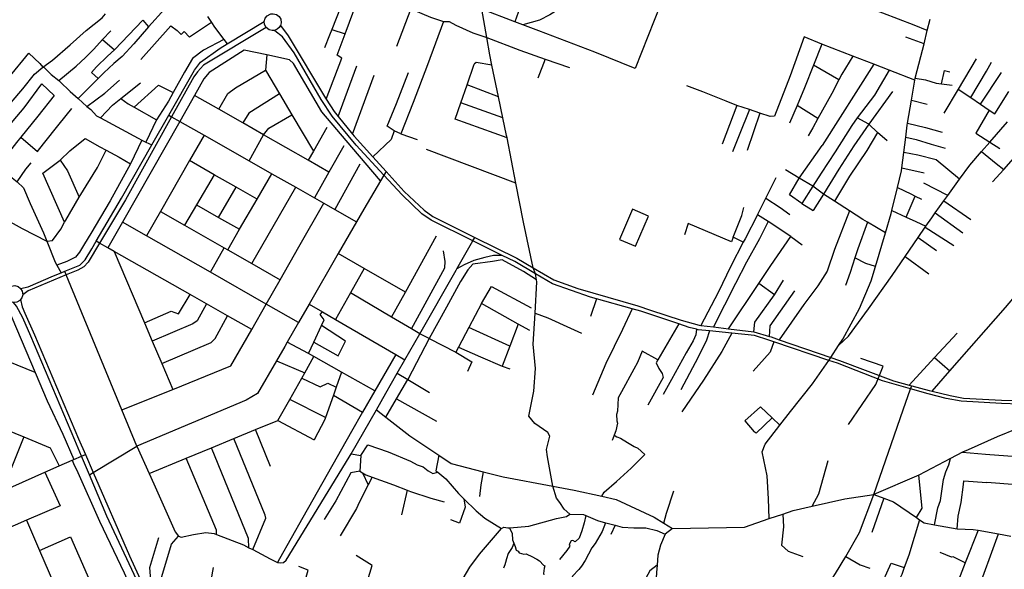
# Model space of a CAD drawing. Header units: millimetres. Extents: x 664923 to 767831, y 3118803 to 3207600.
# Tile 31 of 256: x 697222 to 699129, y 3151579 to 3152643. Entities that reach past the tile are written whole.
import ezdxf

# ---------------------------------------------------------------- set-up
doc = ezdxf.new("R2010")
doc.units = ezdxf.units.MM
for name, color, linetype in [('buildings', 5, 'Continuous'), ('roads_2', 2, 'Continuous'), ('roads_3', 3, 'Continuous')]:
    doc.layers.add(name, color=color, linetype=linetype)

msp = doc.modelspace()

# ---------------------------------------------------------------- linework, layer by layer
at = {"layer": 'buildings'}
msp.add_lwpolyline([(698408.65, 3152276.11), (698383.41, 3152217.55), (698414.55, 3152204.27), (698439.8, 3152262.84), (698408.65, 3152276.11)], close=True, dxfattribs=at)
at = {"layer": 'roads_2'}
for points in [[(697223.76, 3152122.52), (697238.02, 3152125.69), (697287.25, 3152147.17), (697302.19, 3152153.22), (697309.18, 3152156.06), (697338.21, 3152167.83), (697349.03, 3152178.08), (697361.67, 3152199.57), (697370.24, 3152214.16), (697419.27, 3152297.57), (697477.78, 3152400.52), (697510.47, 3152458.04), (697560.16, 3152545.48), (697572.28, 3152561.05), (697610.44, 3152587.81), (697623.78, 3152595.93), (697695.45, 3152639.52)], [(697699.4, 3152627.66), (697577.88, 3152554.83), (697566.25, 3152542.17), (697559.37, 3152532.67), (697516.08, 3152454.86), (697426.77, 3152294.34), (697376.73, 3152210.48), (697354.83, 3152173.78), (697345.9, 3152164.42), (697334.32, 3152158.42), (697312.07, 3152149.05), (697238.56, 3152118.06), (697227.72, 3152110.61)], [(697733.11, 3151592.14), (697738.16, 3151597.03), (697860.29, 3151796.35), (697863.89, 3151802.63), (697912.77, 3151887.91), (697931.26, 3151920.2), (697953.28, 3151958.73), (697967.91, 3151984.35), (697996.71, 3152034.75), (698067.06, 3152157.89), (698068.81, 3152160.93), (698099.79, 3152214.69), (698103.67, 3152221.41)], [(698156.47, 3152186.69), (698139.73, 3152186.59), (698122.81, 3152182.38), (698101.29, 3152176.55), (698082.54, 3152168.73), (698068.81, 3152160.93)], [(697227.72, 3152110.61), (697225.91, 3152104.26), (697223.72, 3152101.05), (697222.04, 3152099.4), (697216.27, 3152096.19), (697210.07, 3152095.47), (697204.65, 3152096.81), (697198.81, 3152101.11), (697195.5, 3152107.15), (697194.86, 3152113.01), (697196.79, 3152119.6), (697200.52, 3152124.22), (697206.26, 3152127.43), (697212.49, 3152128.16), (697218.79, 3152126.41), (697223.76, 3152122.52), (697226.85, 3152117.22), (697227.72, 3152110.61)], [(697538.95, 3151336.86), (697528.1, 3151352.81), (697521.04, 3151370.79), (697515.3, 3151389.3), (697509.41, 3151416.3), (697503.26, 3151436), (697468.67, 3151515.33), (697433.69, 3151589.6), (697390.87, 3151682.07), (697357.12, 3151761.78), (697341.74, 3151798.11), (697328.74, 3151828.82), (697243.33, 3152030.19), (697228.19, 3152066), (697215.79, 3152088.32), (697210.07, 3152095.47)], [(697223.72, 3152101.05), (697226.63, 3152087.14), (697232.15, 3152074.78), (697250.32, 3152032.72), (697335.98, 3151831.35), (697349.07, 3151801.34), (697364.4, 3151766.2), (697434.67, 3151605.08), (697458.87, 3151551.85), (697510.79, 3151437.59), (697520.54, 3151405.64), (697529.46, 3151380.91), (697540.4, 3151365.16), (697550.71, 3151356.8), (697556.61, 3151352.03)], [(697357.12, 3151761.78), (697364.4, 3151766.2), (697448.75, 3151817.47)], [(697448.75, 3151817.47), (697472.8, 3151764.46), (697481.9, 3151744.43), (697523.1, 3151651.39), (697529.24, 3151642.96), (697534.95, 3151641.01), (697558.36, 3151646.52), (697582.5, 3151650.52), (697598.67, 3151648.05), (697603.26, 3151646.3), (697655.07, 3151626.59), (697665.98, 3151620.91), (697673.2, 3151617.15), (697707.22, 3151599.45), (697721.42, 3151592.23), (697727.19, 3151591.28), (697733.11, 3151592.14)]]:
    msp.add_lwpolyline(points, dxfattribs=at)
at = {"layer": 'roads_3'}
for points in [[(698451.25, 3153028.83), (698409.22, 3152915.94), (698403.42, 3152900.38), (698366.53, 3152804.62), (698349.75, 3152761.06), (698337.33, 3152727.18), (698316, 3152722.07), (698310.63, 3152703.96), (698305.33, 3152692.58), (698285.85, 3152675.68), (698248.9, 3152652.48), (698228.76, 3152642.13), (698196.22, 3152633.22)], [(698554.54, 3152863.01), (698546.84, 3152843.94), (698536.11, 3152817.36), (698526.24, 3152792.92), (698520.98, 3152779.91), (698516.47, 3152768.72), (698510.89, 3152754.9), (698510.22, 3152753.24), (698501.03, 3152755.64), (698463.19, 3152672.22), (698413.66, 3152548.3), (698335.9, 3152580.28), (698227.52, 3152621.2), (698196.22, 3152633.22), (698180.96, 3152639.08), (698117.08, 3152663.6)], [(698090.99, 3152792.43), (698165.34, 3152763.17), (698184.49, 3152755.82), (698217.97, 3152742.94), (698187.31, 3152656.94), (698180.96, 3152639.08)], [(697877.16, 3152748.6), (697860.26, 3152709.81), (697826.23, 3152623.74), (697822, 3152613.06), (697811.97, 3152588.33)], [(697815.45, 3152489.16), (697845.76, 3152568.71), (697836.87, 3152574.46), (697852.08, 3152615.29), (697884.1, 3152701.25), (697897.77, 3152736.08)], [(697546.7, 3152709.54), (697521.7, 3152684.68), (697502.99, 3152663.67), (697471.56, 3152629.28), (697443.19, 3152596.38), (697420.32, 3152571.61), (697403.96, 3152558.04), (697384.69, 3152540.22), (697373.73, 3152529.19), (697335.24, 3152490.48)], [(697860.26, 3152709.81), (697884.1, 3152701.25), (697924.26, 3152686.8), (697962.01, 3152671.06), (697979.42, 3152663.79), (698017.27, 3152647.99), (698042.8, 3152639.68), (698053.96, 3152639.39), (698066.43, 3152632.52), (698099.21, 3152617.25), (698126.51, 3152608.2), (698190.53, 3152583.82), (698239.46, 3152566.67), (698286.61, 3152550.15)], [(697979.42, 3152663.79), (697951.73, 3152591.04)], [(698287.67, 3151685.73), (698276.52, 3151695.23), (698268.29, 3151708.12), (698261.32, 3151717.06), (698254.44, 3151740.12), (698244.33, 3151796.95), (698242.45, 3151811.12), (698248.42, 3151836.9), (698244.82, 3151844.13), (698219.63, 3151861.19), (698208.23, 3151875.37), (698217.67, 3151923.61), (698220.82, 3151967.75), (698216.41, 3152014.55), (698220.04, 3152074.82), (698223.69, 3152135.7), (698223.03, 3152139.31), (698220.9, 3152151.13), (698216.59, 3152162.87), (698197.93, 3152250.9), (698182.99, 3152326.77), (698165.79, 3152414.1), (698164.81, 3152419.02), (698157.45, 3152452.88), (698148.98, 3152493.82), (698136.31, 3152554.98), (698132.15, 3152575.04), (698126.51, 3152608.2), (698117.08, 3152663.6)], [(698979.6, 3152621.74), (698953.99, 3152632.13), (698893.74, 3152655.51), (698861.13, 3152668.07), (698844.17, 3152675.07)], [(697107.79, 3152365.6), (697163.2, 3152434.06), (697227.79, 3152509.02), (697250.66, 3152537.76), (697266.74, 3152551.22), (697285.52, 3152564.43), (697319.53, 3152594.1), (697350.76, 3152621.8), (697381.34, 3152646.7), (697388.19, 3152654.52)], [(697585.5, 3152649.08), (697593.15, 3152637.66), (697599.26, 3152628.53), (697617.06, 3152604.86), (697623.78, 3152595.93)], [(697728.2, 3152637.12), (697726.97, 3152632), (697726.4, 3152630.8), (697724.21, 3152627.6), (697720.69, 3152624.58), (697716.79, 3152622.76), (697714.97, 3152622.3), (697710.61, 3152622.04), (697705.22, 3152623.38), (697699.4, 3152627.66), (697696.09, 3152633.68), (697695.45, 3152639.52), (697697.38, 3152646.08), (697701.09, 3152650.69), (697706.81, 3152653.89), (697708.26, 3152654.28), (697713.02, 3152654.63), (697719.31, 3152652.88), (697724.26, 3152649.01), (697727.34, 3152643.72), (697728.2, 3152637.12)], [(698673.72, 3151677.09), (698672.16, 3151715.52), (698669.81, 3151759.84), (698659.92, 3151806.51), (698665.37, 3151821.31), (698694.22, 3151857.96), (698715.02, 3151884.37), (698757.33, 3151937.81), (698789.01, 3151983.42), (698792.82, 3151989.23), (698807.96, 3152012.28), (698816.01, 3152024.54), (698848.63, 3152083.63), (698871.26, 3152137.54), (698879.41, 3152165.37), (698898.42, 3152230.29), (698909.41, 3152267.81), (698910.88, 3152273.73), (698921.97, 3152318.34), (698929.88, 3152350.11), (698930.64, 3152356.2), (698934.38, 3152386.14), (698938.04, 3152415.4), (698940.98, 3152438.95), (698941.6, 3152442.68), (698949.03, 3152487.4), (698955.48, 3152526.17), (698956.36, 3152529.52), (698967.44, 3152571.67), (698973.48, 3152596.54), (698979.6, 3152621.74), (698984.97, 3152643.88)], [(697382.36, 3152604.37), (697405.51, 3152584.53), (697460.27, 3152642.32), (697471.56, 3152629.28)], [(697456.3, 3152566.03), (697514.94, 3152630.79), (697526.81, 3152622.28), (697534.74, 3152614.55)], [(697593.15, 3152637.66), (697550.91, 3152609.13), (697540.57, 3152620.05), (697534.74, 3152614.55)], [(697726.97, 3152632), (697741.65, 3152611.91), (697814.17, 3152491.09), (697815.45, 3152489.16), (697831.2, 3152465.24), (697838.99, 3152455.6), (697866.76, 3152421.28), (697869.94, 3152417.34), (697906.15, 3152377.37), (697931.55, 3152349.33), (697966.56, 3152310.67), (698005.3, 3152274.38), (698021.91, 3152261.69), (698103.67, 3152221.41), (698184.67, 3152181.49), (698216.59, 3152162.87), (698256.7, 3152139.47), (698302.81, 3152122.76), (698418.97, 3152088.95), (698443.41, 3152080.97), (698503.2, 3152061.47), (698537.74, 3152051.64), (698541.01, 3152051.24), (698565.51, 3152048.21), (698594.55, 3152044.63), (698643.92, 3152038.54), (698673.98, 3152029.88), (698677.34, 3152028.9), (698693, 3152023.53), (698792.82, 3151989.23), (698809.8, 3151983.39), (698914.01, 3151943.88), (698944.43, 3151935.76), (698949.42, 3151934.42), (698983.27, 3151925.39), (698989.13, 3151923.92), (699023.76, 3151915.26), (699049.92, 3151910.6), (699123.68, 3151906.73), (699166.89, 3151905.42)], [(698042.8, 3152639.68), (698011.77, 3152555.66), (697983.79, 3152482.93), (697960.37, 3152422.08), (697991.88, 3152411.27)], [(697297.72, 3152525.25), (697331.3, 3152553.11), (697349.11, 3152569.67), (697365.42, 3152586.21), (697382.36, 3152604.37), (697398.46, 3152621.62)], [(697617.06, 3152604.86), (697578.07, 3152584.13), (697556.28, 3152567.91), (697540.97, 3152541.34), (697518.94, 3152501.74), (697509.86, 3152485.42), (697487.01, 3152448.97), (697466.28, 3152406.13)], [(699226.1, 3151896.21), (699123.4, 3151900.05), (699045.07, 3151904.82), (699016.54, 3151909.44), (698981.61, 3151918.87), (698947.36, 3151928.59), (698892.66, 3151944.11), (698805.75, 3151977.82), (698789.01, 3151983.42), (698682.62, 3152019.07), (698673.01, 3152022.29), (698644.81, 3152031.44), (698601.09, 3152036.02), (698557.95, 3152040.54), (698536.12, 3152042.84), (698532.4, 3152043.79), (698518.29, 3152047.4), (698498.44, 3152054.04), (698424.87, 3152078.63), (698408.4, 3152083.27), (698338.82, 3152102.9), (698327.6, 3152106.07), (698253.87, 3152131.76), (698220.9, 3152151.13), (698181.04, 3152174.56), (698156.47, 3152186.69), (698099.79, 3152214.69), (698018.67, 3152254.76), (698000.88, 3152267.03), (697962.52, 3152303.93), (697927.3, 3152342.12), (697873.78, 3152400.11), (697827.19, 3152456.53), (697805.92, 3152488.19), (697753.24, 3152578.98), (697730.67, 3152609.53), (697716.02, 3152621.45), (697714.97, 3152622.3)], [(697826.23, 3152623.74), (697852.08, 3152615.29)], [(698775.6, 3152595.43), (698741.33, 3152609.54), (698714.13, 3152534.41), (698683.61, 3152456.37), (698675.6, 3152455.72), (698655.54, 3152462.28), (698635.1, 3152468.97), (698610.52, 3152477.03), (698582.27, 3152402.12)], [(698973.48, 3152596.54), (698938.17, 3152609.14)], [(698955.48, 3152526.17), (698905.99, 3152545.22), (698875.94, 3152556.8), (698835.2, 3152572.48), (698775.6, 3152595.43), (698759.16, 3152554.81), (698741.59, 3152511.38), (698727.39, 3152477.13), (698712.99, 3152442.4)], [(697093.26, 3152400.52), (697120.46, 3152434.4), (697160.75, 3152483.86), (697201.55, 3152531.6), (697239.41, 3152578.31), (697260.79, 3152557.97), (697266.74, 3152551.22), (697269.1, 3152550.47), (697282.89, 3152536.94)], [(697405.51, 3152584.53), (697392.27, 3152572.54), (697370.91, 3152551.62), (697360.94, 3152540.47), (697373.73, 3152529.19)], [(697700.33, 3152574.67), (697656.86, 3152583.69), (697588.59, 3152541.05), (697578.68, 3152528.42), (697560.69, 3152496.53), (697532.08, 3152445.8)], [(697700.33, 3152574.67), (697698.12, 3152545.41), (697725.25, 3152499.38), (697749.05, 3152459.02), (697790.76, 3152388.29)], [(697920.88, 3152331.21), (697864.92, 3152396.15), (697807.3, 3152464.84), (697752.36, 3152558.15), (697744.34, 3152565.52), (697700.33, 3152574.67)], [(698239.46, 3152566.67), (698225.22, 3152529.71)], [(698835.2, 3152572.48), (698814.21, 3152537.43), (698808.54, 3152526.65), (698794.65, 3152500.27), (698767.94, 3152451.59), (698757.99, 3152433.47), (698748.66, 3152418.37)], [(699074.39, 3152567.03), (699039.65, 3152508.5), (699063.89, 3152492.15), (699082.78, 3152479.39), (699099.74, 3152467.93), (699110.35, 3152460.76), (699137.58, 3152503.98)], [(697838.99, 3152455.6), (697874.74, 3152553.37)], [(698165.79, 3152414.1), (698065.37, 3152450.52), (698076.25, 3152481.89), (698088.37, 3152516.82), (698102.19, 3152556.68)], [(698136.31, 3152554.98), (698105.9, 3152560.03), (698102.19, 3152556.68)], [(698808.54, 3152526.65), (698759.16, 3152554.81)], [(698875.94, 3152556.8), (698775.76, 3152399.71)], [(699063.89, 3152492.15), (699094.46, 3152543.16), (699103.74, 3152560.83)], [(697282.89, 3152536.94), (697297.72, 3152525.25), (697299.76, 3152523.64), (697319.91, 3152503.77), (697335.24, 3152490.48), (697351.85, 3152475.24), (697359.62, 3152468.96), (697370.48, 3152456.82), (697378.2, 3152452.68), (697451.45, 3152413.34), (697458.77, 3152409.78), (697466.28, 3152406.13), (697477.78, 3152400.52)], [(697607.74, 3152469.65), (697625.26, 3152500.31), (697639.67, 3152511.14), (697698.12, 3152545.41)], [(697866.76, 3152421.28), (697908.5, 3152535.76)], [(697960.37, 3152422.08), (697947.21, 3152427.52), (697933.76, 3152436.75), (697951.78, 3152480.51), (697974.98, 3152540.65)], [(698905.99, 3152545.22), (698877.15, 3152497.11), (698843.59, 3152453.28), (698833.36, 3152438.17), (698801.35, 3152386.9), (698774.09, 3152346), (698757.81, 3152320.53), (698736.51, 3152287.17), (698712.93, 3152304.03), (698731.78, 3152336), (698775.76, 3152399.71)], [(698956.36, 3152529.52), (698976.51, 3152526.66), (698996.57, 3152520.08), (699007.41, 3152518.68), (699027.75, 3152516.05)], [(699007.41, 3152518.68), (699013.18, 3152544.59), (699023.1, 3152542.2)], [(699082.78, 3152479.39), (699123.24, 3152540.56)], [(697121.28, 3152332.93), (697148.19, 3152370.25), (697191.82, 3152426.66), (697230.44, 3152472.4), (697264.82, 3152519.05)], [(697264.82, 3152519.05), (697288.9, 3152496.15), (697257.35, 3152456.07), (697224.04, 3152415.44), (697215.65, 3152405.2), (697178.8, 3152358.98), (697168.47, 3152346.05), (697133.69, 3152302.79)], [(697351.85, 3152475.24), (697386.63, 3152500.54), (697415.1, 3152525.94)], [(697378.2, 3152452.68), (697401.56, 3152477.42), (697417.94, 3152490.51), (697455.57, 3152520.96)], [(697443.72, 3152473.39), (697490.71, 3152516.48), (697518.94, 3152501.74)], [(698148.98, 3152493.82), (698088.37, 3152516.82)], [(698610.52, 3152477.03), (698590.19, 3152485.11), (698545.1, 3152503.02), (698513.84, 3152515.24)], [(697417.94, 3152490.51), (697431.73, 3152480.14), (697443.72, 3152473.39), (697487.01, 3152448.97)], [(697820.84, 3152347.96), (697780.86, 3152370.8), (697694.04, 3152420.38), (697654.01, 3152443.24), (697607.74, 3152469.65), (697560.69, 3152496.53)], [(697725.25, 3152499.38), (697665.71, 3152462.23), (697654.01, 3152443.24)], [(698912.07, 3152504.16), (698866.48, 3152440.57), (698837.16, 3152398.74), (698808.63, 3152353.64), (698778.79, 3152305.43), (698758.74, 3152273.65)], [(699039.65, 3152508.5), (699011.94, 3152461.77)], [(697224.04, 3152415.44), (697256.23, 3152387.95), (697267.88, 3152402.68), (697298.44, 3152440.89), (697323.19, 3152471.36)], [(698157.45, 3152452.88), (698076.25, 3152481.89)], [(698767.94, 3152451.59), (698727.39, 3152477.13)], [(698949.03, 3152487.4), (698979.11, 3152479.65)], [(697510.47, 3152458.04), (697516.08, 3152454.86), (697532.08, 3152445.8), (697579.09, 3152419.18), (697666.52, 3152369.66), (697710.54, 3152344.73), (697756.65, 3152318.63), (697792.84, 3152298.13), (697810.84, 3152287.93), (697832.43, 3152275.7), (697874.47, 3152251.9)], [(697666.52, 3152369.66), (697694.04, 3152420.38), (697704.48, 3152433.01), (697749.05, 3152459.02)], [(698635.1, 3152468.97), (698615.38, 3152419.17), (698602.49, 3152386.99)], [(698655.54, 3152462.28), (698630.62, 3152390.06)], [(698901.7, 3152408.21), (698883.55, 3152424.89), (698866.48, 3152440.57), (698843.59, 3152453.28)], [(699099.74, 3152467.93), (699073.69, 3152423.51), (699100.58, 3152405.89), (699120.21, 3152393.43)], [(697532.08, 3152445.8), (697420.79, 3152251.09), (697392.47, 3152201.55)], [(697816.85, 3152434.39), (697790.76, 3152388.29), (697780.86, 3152370.8)], [(698807.96, 3152012.28), (698827.39, 3152030.11), (698865.66, 3152083.2), (698911.7, 3152147.64), (698936.87, 3152184.48), (698962, 3152221.27), (698975.78, 3152241.43), (698976.97, 3152243.17), (698988.24, 3152259.67), (698995.17, 3152269.27), (699011.7, 3152292.16), (699019.41, 3152302.84), (699042.21, 3152334.42), (699061.85, 3152361.62), (699084.98, 3152388.06), (699100.58, 3152405.89), (699135.23, 3152445.52)], [(698941.6, 3152442.68), (698976.14, 3152434.37), (699008.64, 3152425.26)], [(697579.09, 3152419.18), (697550.98, 3152370.16), (697494.63, 3152271.91), (697467.46, 3152224.53)], [(697947.21, 3152427.52), (697941.08, 3152411.12), (697906.15, 3152377.37)], [(698883.55, 3152424.89), (698862.3, 3152389.43), (698828.9, 3152339.88), (698799.86, 3152291.85)], [(698938.04, 3152415.4), (698958.37, 3152411.28), (698987.27, 3152401.93), (699014.13, 3152394.2)], [(697458.77, 3152409.78), (697436.41, 3152363.66), (697397.24, 3152292.03), (697359.66, 3152229.31), (697347.64, 3152209.27), (697337.74, 3152192.73), (697330.22, 3152183.24), (697313.5, 3152174.94), (697293.87, 3152167.86)], [(697300.6, 3152371.24), (697319.18, 3152389.15), (697348.75, 3152413.06), (697377.25, 3152397.02), (697389.64, 3152390.4)], [(697849.37, 3152398.75), (697820.84, 3152347.96), (697792.84, 3152298.13)], [(699084.98, 3152388.06), (699112.99, 3152364.72), (699128, 3152353.29), (699165.88, 3152396.36)], [(697144.36, 3152276.88), (697166.25, 3152271.58), (697185.73, 3152261.31), (697226.73, 3152238.59), (697274.59, 3152214.47), (697285.32, 3152215.67), (697301.31, 3152237.38), (697308.96, 3152250.9), (697311.17, 3152254.79), (697337.17, 3152299.58), (697372.36, 3152356.84), (697389.64, 3152390.4), (697414.64, 3152376.84), (697436.41, 3152363.66)], [(698182.99, 3152326.77), (698009.63, 3152391.47)], [(699042.21, 3152334.42), (698996.78, 3152372), (698961.49, 3152381.04), (698934.38, 3152386.14)], [(697178.8, 3152358.98), (697197.72, 3152344.3), (697217.29, 3152328.86), (697229.13, 3152317.72), (697242.51, 3152287.4), (697268.23, 3152230.66), (697274.59, 3152214.47), (697290.73, 3152173.39), (697293.87, 3152167.86), (697302.19, 3152153.22)], [(697217.29, 3152328.86), (697234.08, 3152353.36), (697243.88, 3152365.61)], [(697308.96, 3152250.9), (697266.84, 3152346.05), (697300.6, 3152371.24), (697314.31, 3152350.53), (697337.17, 3152299.58)], [(697681.76, 3152295.34), (697641.05, 3152318.63), (697598.68, 3152342.87), (697550.98, 3152370.16)], [(697880.98, 3152363.24), (697832.43, 3152275.7)], [(697931.55, 3152349.33), (697927.3, 3152342.12), (697920.88, 3152331.21), (697888.55, 3152276.33), (697874.47, 3152251.9), (697838.85, 3152190.09), (697782.62, 3152092.54), (697762.06, 3152056.85), (697740.05, 3152018.66), (697735.14, 3152010.15), (697719.06, 3151982.33), (697682.62, 3151919.29), (697660.27, 3151906.5), (697448.75, 3151817.47)], [(697598.68, 3152342.87), (697564.28, 3152284.65), (697541.06, 3152245.36)], [(697624.76, 3152197.5), (697647.86, 3152237.16), (697681.76, 3152295.34), (697710.54, 3152344.73)], [(698898.42, 3152230.29), (698863.96, 3152250.94), (698854.69, 3152256.5), (698829.22, 3152272.92), (698799.86, 3152291.85), (698778.79, 3152305.43), (698757.81, 3152320.53), (698731.78, 3152336), (698704.74, 3152352.08)], [(698930.64, 3152356.2), (698973.38, 3152346.53)], [(699128, 3152353.29), (699106.09, 3152328.79)], [(698715.23, 3152223.58), (698671.21, 3152252.1), (698650.97, 3152265.22), (698667.11, 3152297.24), (698687.28, 3152337.27)], [(699019.41, 3152302.84), (698972.73, 3152326.43)], [(697607.08, 3152260.33), (697641.05, 3152318.63)], [(697671.19, 3152170.95), (697756.65, 3152318.63)], [(698921.97, 3152318.34), (698948.02, 3152305.6), (698956.22, 3152301.62), (698968.69, 3152295.58)], [(698938.49, 3152261), (698956.22, 3152301.62)], [(697419.66, 3151888.02), (697518.37, 3151926.99), (697630.69, 3151972.75), (697671.55, 3152043.28), (697699.5, 3152092.45), (697726.23, 3152139.48), (697762.56, 3152203.41), (697810.84, 3152287.93)], [(697564.28, 3152284.65), (697607.08, 3152260.33), (697647.86, 3152237.16)], [(698667.11, 3152297.24), (698694.9, 3152279.46), (698713.16, 3152265.84)], [(698736.51, 3152287.17), (698758.74, 3152273.65)], [(699011.7, 3152292.16), (699063.9, 3152256.42)], [(697494.63, 3152271.91), (697541.06, 3152245.36), (697618.04, 3152201.34), (697624.76, 3152197.5), (697671.19, 3152170.95), (697726.23, 3152139.48)], [(698650.97, 3152265.22), (698626.97, 3152219.06), (698623.34, 3152212.11), (698599.31, 3152166.15), (698574.92, 3152114.94), (698541.01, 3152051.24)], [(698603.79, 3152221.7), (698620.53, 3152264.13), (698624.66, 3152279.64)], [(698829.22, 3152272.92), (698799.65, 3152198.18), (698786.08, 3152156.07), (698767.88, 3152128.08), (698740.67, 3152091.93), (698693, 3152023.53)], [(698910.88, 3152273.73), (698938.49, 3152261), (698957.57, 3152252.2), (698976.97, 3152243.17)], [(698995.17, 3152269.27), (699048.59, 3152230.3)], [(697762.06, 3152056.85), (697699.5, 3152092.45), (697591.13, 3152154.13), (697467.46, 3152224.53), (697420.79, 3152251.09)], [(698623.34, 3152212.11), (698603.79, 3152221.7), (698600.58, 3152212.89), (698516.87, 3152248.56), (698509.49, 3152226.55)], [(698671.21, 3152252.1), (698654.56, 3152218.86), (698629.26, 3152173.44), (698607.95, 3152132.4), (698565.51, 3152048.21)], [(698863.96, 3152250.94), (698845.43, 3152199.6), (698839.63, 3152182.12), (698830.16, 3152153.5), (698821.53, 3152128.12)], [(697942.08, 3152067.16), (697968.86, 3152115.46), (698029.25, 3152224.36)], [(698594.55, 3152044.63), (698653.47, 3152132.36), (698676.94, 3152167.31), (698715.23, 3152223.58), (698737.25, 3152206.95)], [(698975.78, 3152241.43), (699031.26, 3152205.6)], [(697671.55, 3152043.28), (697624.62, 3152069.89), (697583.63, 3152093.14), (697552.38, 3152110.86), (697405.08, 3152194.4), (697392.47, 3152201.55), (697376.73, 3152210.48), (697370.24, 3152214.16)], [(698962, 3152221.27), (698997.8, 3152196.25)], [(697405.08, 3152194.4), (697463.65, 3152056.16), (697478.69, 3152020.67), (697497.05, 3151977.29), (697518.37, 3151926.99)], [(697591.13, 3152154.13), (697618.04, 3152201.34)], [(697968.86, 3152115.46), (697888.86, 3152161.38), (697838.85, 3152190.09)], [(697980.7, 3152044.25), (698045.56, 3152162.89), (698045.93, 3152175.2), (698042.69, 3152195.73)], [(698223.03, 3152139.31), (698197.81, 3152155.21), (698156.48, 3152178.05), (698137.66, 3152175.01), (698099.77, 3152169.4), (698089.94, 3152159.06), (698075.77, 3152135.96), (698048.4, 3152086.62), (698014.85, 3152025.88), (697973.58, 3151946.14)], [(698879.41, 3152165.37), (698860.41, 3152170.75), (698839.63, 3152182.12)], [(698936.87, 3152184.48), (698982.95, 3152150.7)], [(698989.13, 3151923.92), (699023.35, 3151962.97), (699131.22, 3152086.05), (699208.92, 3152177.21)], [(697448.75, 3151817.47), (697419.66, 3151888.02), (697312.07, 3152149.05), (697309.18, 3152156.06)], [(697888.86, 3152161.38), (697862.47, 3152114.4), (697833.67, 3152062.72)], [(698643.92, 3152038.54), (698645.78, 3152057.72), (698683.88, 3152110.27), (698653.47, 3152132.36)], [(698683.88, 3152110.27), (698701.38, 3152138.81)], [(697463.65, 3152056.16), (697515.12, 3152079.05), (697529.39, 3152073.65), (697552.38, 3152110.86)], [(698014.85, 3152025.88), (697996.71, 3152034.75), (697980.7, 3152044.25), (697942.08, 3152067.16), (697862.47, 3152114.4)], [(698210.09, 3152041.08), (698187.18, 3152053.85), (698116.11, 3152093.46), (698135.94, 3152126.2), (698212.36, 3152085.17)], [(698673.98, 3152029.88), (698675.21, 3152050.07), (698723, 3152118.1)], [(697198.81, 3152101.11), (697196.85, 3152089.2), (697206.71, 3152066.34), (697251.97, 3151959.88), (697275.1, 3151905.45), (697305.7, 3151840.91), (697327.07, 3151791.65)], [(697583.63, 3152093.14), (697565.58, 3152059.98), (697556.93, 3152054.03), (697478.69, 3152020.67)], [(697782.62, 3152092.54), (697808.56, 3152077.39), (697833.67, 3152062.72), (697950.28, 3151994.65), (697967.91, 3151984.35)], [(698116.11, 3152093.46), (698091.55, 3152047), (698071.57, 3152009.18), (698066.43, 3151999.44), (698097.67, 3151980.74), (698088.89, 3151962.04)], [(698338.82, 3152102.9), (698327.55, 3152068.34)], [(697781.1, 3151996.89), (697791.41, 3152019.02), (697806.31, 3152051.02), (697811.42, 3152062), (697804.15, 3152072.01), (697808.56, 3152077.39)], [(698220.04, 3152074.82), (698244.74, 3152066.1), (698288.52, 3152045.8), (698309.84, 3152036.2)], [(698408.4, 3152083.27), (698389.64, 3152043.4), (698356.87, 3151977.23), (698331.05, 3151916.38)], [(697497.05, 3151977.29), (697593.06, 3152017.93), (697600.48, 3152025.91), (697624.62, 3152069.89)], [(698187.18, 3152053.85), (698171, 3152011.28), (698156.19, 3151972.32)], [(698498.44, 3152054.04), (698457.7, 3151984.32), (698454.26, 3151978.46), (698459.59, 3151967.98), (698466.51, 3151958.18), (698468.28, 3151950.34), (698438.26, 3151896.65)], [(697251.97, 3151959.88), (697160.7, 3151996.92), (697143.93, 3152040.03)], [(697791.41, 3152019.02), (697838.51, 3151992.17), (697852.84, 3152020.96), (697806.31, 3152051.02)], [(698171, 3152011.28), (698091.55, 3152047)], [(698532.4, 3152043.79), (698531.36, 3152033.09), (698526.42, 3152021), (698512.97, 3151998.38), (698484.26, 3151946.22), (698468.01, 3151917.62)], [(698557.95, 3152040.54), (698551.95, 3152022.66), (698535.78, 3151989.74), (698502.6, 3151926.31)], [(698601.09, 3152036.02), (698581.71, 3152000.87), (698545.98, 3151945.23), (698504.56, 3151884.05)], [(698944.43, 3151935.76), (698993.92, 3151988.96), (699037.78, 3152036.1)], [(697909.66, 3151924.34), (697845.37, 3151960.81), (697791.74, 3151991.25), (697781.1, 3151996.89), (697740.05, 3152018.66)], [(698014.85, 3152025.88), (698066.43, 3151999.44)], [(698682.62, 3152019.07), (698675.63, 3151999.13), (698642.14, 3151962.6)], [(697950.28, 3151994.65), (697909.66, 3151924.34), (697885.91, 3151883.23), (697864.22, 3151845.7), (697769.95, 3151679.04), (697725.07, 3151599.42), (697721.42, 3151592.23)], [(698071.57, 3152009.18), (698114.6, 3151990.38), (698156.19, 3151972.32), (698171.18, 3151966.89)], [(698457.7, 3151984.32), (698427.69, 3152001.45), (698418.74, 3151979.22), (698411.4, 3151966.14), (698387.69, 3151922.54), (698380.82, 3151910.91), (698379.8, 3151885.29), (698377.98, 3151878.54), (698378.67, 3151866.23), (698379.87, 3151862.09), (698376.59, 3151846.99), (698373.27, 3151838.54), (698369.34, 3151828.48)], [(697472.8, 3151764.46), (697544.35, 3151794.06), (697593.62, 3151814.45), (697636.62, 3151832.24), (697678.61, 3151849.48), (697722.09, 3151867.34), (697744.93, 3151907.99), (697768.19, 3151949.34), (697773.9, 3151959.5), (697791.74, 3151991.25)], [(697719.06, 3151982.33), (697773.9, 3151959.5)], [(698826.89, 3151859.37), (698880.14, 3151936.81), (698894.33, 3151972.11), (698850.84, 3151986.83)], [(698993.92, 3151988.96), (699023.35, 3151962.97)], [(697845.37, 3151960.81), (697835.05, 3151931.81), (697829.42, 3151915.97), (697814.06, 3151872.72), (697812.75, 3151869.05), (697792.34, 3151829.47)], [(697953.28, 3151958.73), (697973.58, 3151946.14), (698015.62, 3151921.06)], [(697768.19, 3151949.34), (697803.75, 3151932.29), (697818.71, 3151939.46), (697835.05, 3151931.81)], [(697930.78, 3151873.85), (697951.61, 3151909.03), (697973.58, 3151946.14)], [(698326.3, 3150911.08), (698491.75, 3150872.06), (698513.51, 3150878.28), (698524.16, 3150895.19), (698547.73, 3150943.25), (698551.77, 3150952.52), (698593.8, 3151102.12), (698599.63, 3151127.07), (698606.35, 3151155.85), (698650, 3151278.16), (698652.9, 3151286.28), (698698.91, 3151399.97), (698702.35, 3151406.32), (698736.41, 3151469.18), (698790.45, 3151552.84), (698801.95, 3151570.65), (698821.59, 3151604.13), (698848.53, 3151650.05), (698875.86, 3151724.11), (698932.94, 3151887.59), (698947.36, 3151928.59), (698949.42, 3151934.42)], [(697814.06, 3151872.72), (697744.93, 3151907.99)], [(697829.42, 3151915.97), (697885.91, 3151883.23)], [(697951.61, 3151909.03), (698029.04, 3151865.71)], [(697912.77, 3151887.91), (697930.78, 3151873.85), (697977.32, 3151837.49), (698033.62, 3151799.91), (698057.67, 3151783.85), (698119.24, 3151767.92), (698158.05, 3151757.86), (698254.44, 3151740.12), (698295.76, 3151732.51), (698349.19, 3151720.47), (698376.99, 3151714.21), (698450.41, 3151680.12), (698469.71, 3151668.2), (698486.49, 3151658.08), (698625.57, 3151660.5), (698673.72, 3151677.09), (698699.72, 3151686.05), (698720.02, 3151693.04), (698756.95, 3151701.42), (698819.68, 3151715.63), (698875.86, 3151724.11), (698895.31, 3151716.75), (698913.93, 3151709.7), (698958.73, 3151679.01), (698964.7, 3151674.91), (698973.48, 3151668.9), (698993.85, 3151665.25), (699037.57, 3151657.43), (699068.22, 3151656.33), (699078.26, 3151654.53), (699117.42, 3151647.5), (699141.47, 3151643.17)], [(698694.22, 3151857.96), (698679.03, 3151872.33), (698656.81, 3151893.35), (698626.55, 3151866.6), (698644.59, 3151845.47)], [(699224.92, 3151880.71), (699153.34, 3151851.13), (699115.08, 3151835.26), (699058.56, 3151810.62), (699048.1, 3151805.67), (699024.7, 3151793.49), (698963.02, 3151761.38), (698875.86, 3151724.11)], [(697722.09, 3151867.34), (697792.34, 3151829.47)], [(698679.03, 3151872.33), (698648.18, 3151842.86), (698644.59, 3151845.47)], [(697158.02, 3151845.73), (697180.3, 3151855.76), (697230.24, 3151835.34), (697281.23, 3151814.48), (697298.58, 3151779.1)], [(697707.74, 3151777.83), (697678.61, 3151849.48)], [(697230.24, 3151835.34), (697205.7, 3151773.86)], [(697673.2, 3151617.15), (697698.58, 3151678.02), (697697.14, 3151683.58), (697636.62, 3151832.24)], [(698373.27, 3151838.54), (698378.4, 3151835.7), (698385.21, 3151832.77), (698399.19, 3151824.21), (698411.69, 3151817.06), (698419.15, 3151813.82), (698432.69, 3151801.57)], [(697665.98, 3151620.91), (697664.82, 3151638.4), (697593.62, 3151814.45)], [(697863.89, 3151802.63), (697882.42, 3151799.51), (697896.41, 3151819.88), (697935.53, 3151806.52), (697978.83, 3151788.23), (697991.92, 3151780.99), (698003.12, 3151777.23), (698013.26, 3151769.47), (698022.22, 3151764.42), (698031.48, 3151767.18)], [(699048.1, 3151805.67), (699092.14, 3151801.92), (699170.78, 3151795.87), (699216.41, 3151790.52)], [(697146.02, 3151711.89), (697270.6, 3151766.76), (697298.58, 3151779.1), (697323.51, 3151790.08), (697327.07, 3151791.65), (697341.74, 3151798.11), (697349.07, 3151801.34)], [(697323.51, 3151790.08), (697326.27, 3151783.97), (697334.2, 3151766.6), (697376.32, 3151672.18), (697424.23, 3151572.41), (697468.56, 3151472.56), (697496.82, 3151404.74), (697516.36, 3151355.04), (697526.96, 3151337.13), (697539.58, 3151331)], [(697603.26, 3151646.3), (697603.05, 3151655.07), (697544.35, 3151794.06)], [(697882.42, 3151799.51), (697880.6, 3151769.31), (697886.15, 3151765.81), (697891.97, 3151762.15), (697904.67, 3151757.48), (697946.02, 3151742.25), (697972.51, 3151732.07), (697978.72, 3151729.69), (698018.29, 3151717), (698043.88, 3151709.74)], [(698033.62, 3151799.91), (698028.11, 3151769.89), (698031.48, 3151767.18), (698047.51, 3151754.37), (698071.88, 3151725.53), (698082.21, 3151715.25), (698105.65, 3151691.92), (698122.74, 3151678.3), (698154.84, 3151658.32)], [(698349.19, 3151720.47), (698354.02, 3151728.31), (698377.48, 3151748.87), (698406.48, 3151774.64), (698432.69, 3151801.57)], [(698756.95, 3151701.42), (698769.86, 3151725.18), (698787.87, 3151789.75)], [(698993.85, 3151665.25), (699000.09, 3151698.3), (699005.1, 3151712.51), (699011.2, 3151752.82), (699015.57, 3151767.93), (699021.3, 3151781.29), (699024.7, 3151793.49)], [(697270.6, 3151766.76), (697300.36, 3151702.17)], [(697880.6, 3151769.31), (697863.07, 3151765.84), (697834.19, 3151711.27), (697811.6, 3151675.14)], [(697886.15, 3151765.81), (697897.11, 3151742.56)], [(698119.24, 3151767.92), (698114.69, 3151742.41), (698112.66, 3151719.66)], [(697904.67, 3151757.48), (697897.11, 3151742.56), (697879.66, 3151708.15), (697873.97, 3151696.92), (697842.34, 3151643.9)], [(698958.73, 3151679.01), (698969.56, 3151697.47), (698963.02, 3151761.38)], [(699037.57, 3151657.43), (699039.54, 3151681.99), (699045.28, 3151708.28), (699049.93, 3151743.04), (699050.74, 3151750.43), (699095.13, 3151747.29)], [(699211.3, 3151737.94), (699095.13, 3151747.29)], [(697972.51, 3151732.07), (697961.62, 3151684.25)], [(698469.71, 3151668.2), (698474.75, 3151687.76), (698488.78, 3151730.75)], [(698082.21, 3151715.25), (698084.91, 3151699.48), (698073.54, 3151668.09), (698057.01, 3151675.01)], [(698895.31, 3151716.75), (698872.27, 3151650.43)], [(697300.36, 3151702.17), (697234.86, 3151673.84), (697174.12, 3151647.54)], [(697234.86, 3151673.84), (697260.19, 3151615.63), (697312.75, 3151494.85)], [(698080.74, 3151561.14), (698093.56, 3151582.85), (698112.7, 3151608.06), (698154.84, 3151658.32), (698159.48, 3151660.32), (698167.46, 3151659.1), (698170.25, 3151659.3), (698186.09, 3151660.47), (698207.96, 3151662.6), (698261.49, 3151677.57), (698280.76, 3151681.05), (698287.67, 3151685.73), (698313.89, 3151684.86), (698318.13, 3151683.07), (698340.69, 3151673.54), (698356.48, 3151669.1), (698359.66, 3151668.2), (698374.87, 3151664.35), (698388.75, 3151660.83), (698411.62, 3151659.14), (698434.29, 3151659.36), (698456.09, 3151654.29), (698471.97, 3151647.2)], [(698318.13, 3151683.07), (698314.87, 3151668.7), (698310.35, 3151653.47), (698305.35, 3151639.58), (698297.97, 3151632.44), (698292.92, 3151635.07), (698290.2, 3151634.35), (698287.32, 3151629.77), (698286.03, 3151625.46), (698287.64, 3151623.9), (698281.41, 3151615.65), (698267.61, 3151597.77)], [(698699.72, 3151686.05), (698701.04, 3151661.26), (698697.62, 3151625.91), (698710.18, 3151613.84), (698738.42, 3151603.89)], [(698964.7, 3151674.91), (698943.92, 3151606.53), (698935.05, 3151582.47), (698930.15, 3151569.18), (698905.25, 3151518.62), (698894.67, 3151499.78)], [(698170.25, 3151659.3), (698175.6, 3151648.59), (698176.61, 3151636.28), (698179.17, 3151629.75), (698181.65, 3151623.41), (698183.54, 3151616.4), (698187.44, 3151613.91), (698189.42, 3151611.23), (698198.15, 3151608.65), (698202.49, 3151608.72), (698205.44, 3151607.78), (698212.43, 3151604.27), (698223.33, 3151598.57), (698228.62, 3151595.16), (698236.5, 3151586.81), (698239.24, 3151585.6), (698237.39, 3151581.05), (698236.54, 3151571.19), (698236.85, 3151568.33)], [(698356.48, 3151669.1), (698350.26, 3151652.05), (698336.49, 3151629.26), (698329.71, 3151620.82), (698323.84, 3151608.22), (698316.77, 3151596.33), (698310.14, 3151585.13), (698304.55, 3151578.92), (698292.49, 3151565.6), (698287.54, 3151549.45), (698283.4, 3151538.75)], [(698486.49, 3151658.08), (698471.97, 3151647.2), (698463.17, 3151625.61), (698457.7, 3151606.64), (698456.33, 3151587.07), (698455.36, 3151573.15), (698452.92, 3151527.67), (698451.66, 3151478.05), (698449.14, 3151465.67), (698445.27, 3151446.75), (698431.39, 3151393.07), (698414.89, 3151350.87), (698410.96, 3151339.57), (698386.1, 3151268.15), (698383.88, 3151262.49), (698376.83, 3151244.46), (698363.28, 3151209.84), (698333.56, 3151140.86), (698325.77, 3151117.77), (698318.24, 3151095.48), (698308.01, 3151053.39), (698320.23, 3150958.23), (698326.3, 3150911.08)], [(698374.87, 3151664.35), (698367.01, 3151646.12)], [(699078.26, 3151654.53), (699053.27, 3151591.58), (699033.4, 3151541.55), (699074.63, 3151528.79), (699117.42, 3151647.5)], [(697260.19, 3151615.63), (697320.6, 3151641.73)], [(697320.6, 3151641.73), (697373.21, 3151521.19), (697397.88, 3151464.66), (697456.91, 3151329.41)], [(697476.26, 3151549.51), (697474.15, 3151582.64), (697491.37, 3151640.4)], [(697491.29, 3151545.47), (697516.23, 3151627.79), (697529.24, 3151642.96)], [(698179.17, 3151629.75), (698175.37, 3151621.09), (698171.6, 3151615.58), (698168, 3151609.6), (698164.64, 3151599.15), (698162.99, 3151592.39), (698161.46, 3151587.41), (698158.84, 3151580.97)], [(697882.67, 3151516.9), (697895.73, 3151556.96), (697904.33, 3151586.29), (697873.53, 3151605.46)], [(698821.59, 3151604.13), (698849.74, 3151587.53), (698868.61, 3151581.34)], [(699053.27, 3151591.58), (699029.63, 3151603.23), (699026.58, 3151602.75), (699004.83, 3151611.72)], [(697585.64, 3151524.48), (697589.27, 3151539.57), (697597.23, 3151582.75)], [(697773.24, 3151515.34), (697773.75, 3151552.13), (697780.38, 3151577.12), (697762.78, 3151584.31)], [(698456.33, 3151587.07), (698442.11, 3151575.8), (698434.61, 3151562.2), (698430.37, 3151537.16), (698428.12, 3151509.05), (698425.62, 3151481.63), (698416.15, 3151463.15), (698406.72, 3151450.83), (698391.14, 3151430.65), (698380.02, 3151415.22), (698366.15, 3151398.65), (698356.19, 3151395.59), (698348.37, 3151394.21), (698330.01, 3151391.74), (698320.02, 3151388.6), (698306.74, 3151382.8), (698296.25, 3151375.58), (698285.12, 3151368.03), (698269.82, 3151359.93), (698258.2, 3151352.21), (698246.72, 3151346.9), (698241.37, 3151346.02)], [(698872.28, 3151511.35), (698887.19, 3151540.68), (698909.89, 3151591.2), (698935.05, 3151582.47)]]:
    msp.add_lwpolyline(points, dxfattribs=at)

doc.saveas('drawing.dxf')
